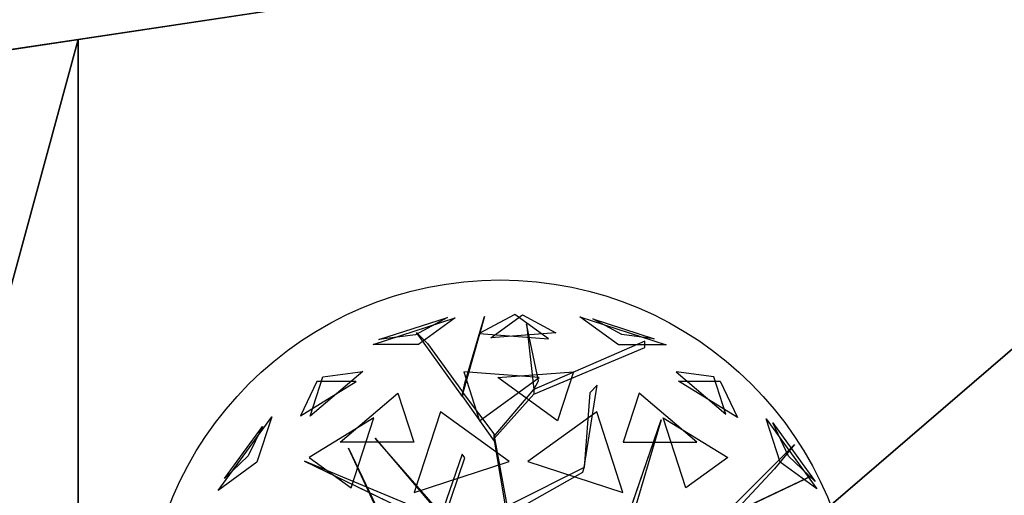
# Model space of a CAD drawing. Extents: x 22936 to 50368, y -4877 to 31080.
# Tile 227 of 256: x 43575 to 44095, y 5838 to 6089. Entities that reach past the tile are written whole.
import ezdxf

# ---------------------------------------------------------------- set-up
doc = ezdxf.new("R2010")
doc.units = 0
doc.layers.get('0').update_dxf_attribs({"linetype": 'CONTINUOUS'})
for name, color, linetype in [('00_TRACE_ARBRE', 3, 'CONTINUOUS'), ('00_TRACE_RDC', 241, 'CONTINUOUS'), ('01_GROS_OEUVRE', 251, 'CONTINUOUS'), ('08_AMENAGEMENTS_EXTERIEURS', 253, 'CONTINUOUS'), ('09_VEGETATION', 134, 'CONTINUOUS')]:
    doc.layers.add(name, color=color, linetype=linetype)

# ---------------------------------------------------------------- blocks, each defined once
blk = doc.blocks.new('TREE_GEOMETRIC_ROUND')
at = {"color": 7}
for p, q in [((-85.8, 1715.6, 3023), (-202.9, 1305.5, 3253.2)), ((-190.4, 1364.1, 3253.2), (-85.8, 1715.6, 3023)), ((73.1, 1727.2, 3565.9), (-113.8, 1626.2, 3265.8)), ((-53.5, 1603.3, 4661.7), (113.7, 1724.9, 4337.8)), ((250.8, 1598.1, 3199.5), (73.1, 1727.2, 3565.9)), ((113.7, 1724.9, 4337.8), (289.6, 1629.8, 4599.3)), ((-673.9, 1568, 4186.4), (-241.2, 1708.6, 4186.4)), ((-643.6, 1593.8, 3733.7), (-280.9, 1711.6, 3733.7)), ((-280.9, 1711.6, 3733.7), (-451.4, 1619.5, 3459.9)), ((-241.2, 1708.6, 4186.4), (-434.7, 1568, 4561.2)), ((136, 1677.9, 3577.5), (173.7, 1330.6, 3577.5)), ((198.8, 1376.7, 3650.7), (136, 1677.9, 3577.5)), ((620.5, 1566.6, 3316.1), (416.4, 1714.8, 3736.8)), ((416.4, 1714.8, 3736.8), (872.7, 1566.6, 3736.8)), ((638.1, 1620.9, 4415.9), (486, 1703.1, 4189.8)), ((486, 1703.1, 4189.8), (809.5, 1598, 4189.8)), ((-451.4, 1619.5, 3459.9), (-643.6, 1593.8, 3733.7)), ((-445.6, 1631.9, 3284.6), (-387.1, 1573.3, 3300.2)), ((-202.9, 1293, 3242.7), (-445.6, 1631.9, 3284.6)), ((-113.8, 1626.2, 3265.8), (250.8, 1598.1, 3199.5)), ((289.6, 1629.8, 4599.3), (-53.5, 1603.3, 4661.7)), ((809.5, 1598, 4189.8), (638.1, 1620.9, 4415.9)), ((-434.7, 1568, 4561.2), (-673.9, 1568, 4186.4)), ((-387.1, 1573.3, 3300.2), (-202.9, 1318.1, 3300.2)), ((759.5, 1585.9, 4205.1), (173.7, 1330.6, 3577.5)), ((872.7, 1566.6, 3736.8), (620.5, 1566.6, 3316.1)), ((759.5, 1552.4, 4205.1), (759.5, 1585.9, 4205.1)), ((173.7, 1305.5, 3608.8), (759.5, 1552.4, 4205.1)), ((-728.6, 1426.5, 3265.8), (-1007, 1189.4, 3199.5)), ((-939.1, 1398.3, 3565.9), (-728.6, 1426.5, 3265.8)), ((-196.4, 1424.5, 2902.3), (-112.1, 1165, 2577.8)), ((202.6, 1393.7, 2829.7), (-196.4, 1424.5, 2902.3)), ((-16.4, 1393.7, 5031.1), (382.6, 1424.5, 4958.5)), ((382.6, 1424.5, 4958.5), (298.3, 1165, 5283)), ((925.3, 1423.3, 4599.3), (1187.4, 1200.2, 4661.7)), ((1123.5, 1396.8, 4337.8), (925.3, 1423.3, 4599.3)), ((-1057.1, 1192.3, 4599.3), (-763.9, 1372.5, 4661.7)), ((-970.7, 1372.5, 4337.8), (-1057.1, 1192.3, 4599.3)), ((-1007, 1189.4, 3199.5), (-939.1, 1398.3, 3565.9)), ((-763.9, 1372.5, 4661.7), (-970.7, 1372.5, 4337.8)), ((-202.9, 1305.5, 3253.2), (-190.4, 1364.1, 3253.2)), ((-112.1, 1165, 2577.8), (202.6, 1393.7, 2829.7)), ((298.3, 1165, 5283), (-16.4, 1393.7, 5031.1)), ((173.7, 1330.6, 3577.5), (198.8, 1376.7, 3650.7)), ((440.3, 918.1, 4131.9), (508.8, 1353.2, 4822.3)), ((508.8, 1353.2, 4822.3), (469.9, 1312.8, 4644.5)), ((1249.6, 1183.3, 3265.8), (938.1, 1374.8, 3199.5)), ((938.1, 1374.8, 3199.5), (1157.7, 1374.8, 3565.9)), ((1187.4, 1200.2, 4661.7), (1123.5, 1396.8, 4337.8)), ((1157.7, 1374.8, 3565.9), (1249.6, 1183.3, 3265.8)), ((-847.9, 1052.3, 2829.7), (-543.2, 1311.8, 2902.3)), ((-543.2, 1311.8, 2902.3), (-458.8, 1052.3, 2577.8)), ((-35.6, 1096.3, 3315.9), (-202.9, 1318.1, 3300.2)), ((-202.9, 1318.1, 3300.2), (-202.9, 1293, 3242.7)), ((-35.6, 1083.8, 3300.2), (173.7, 1330.6, 3577.5)), ((173.7, 1305.5, 3608.8), (-35.6, 1071.2, 3326.4)), ((173.7, 1330.6, 3577.5), (173.7, 1305.5, 3608.8)), ((469.9, 1312.8, 4644.5), (440.3, 918.1, 4074.4)), ((729.4, 1311.8, 4958.5), (645, 1052.3, 5283)), ((1034.1, 1052.3, 5031.1), (729.4, 1311.8, 4958.5)), ((-202.9, 1293, 3242.7), (-35.6, 1058.6, 3242.7)), ((-319.5, 1213.2, 5178.3), (-458, 787, 5468.4)), ((43.2, 949.8, 5468.4), (-319.5, 1213.2, 5178.3)), ((505.7, 1213.2, 2682.5), (143.1, 949.8, 2392.4)), ((644.2, 787, 2392.4), (505.7, 1213.2, 2682.5)), ((-1491.6, 798.4, 3736.8), (-1209.6, 1186.5, 3736.8)), ((-1209.6, 1186.5, 3736.8), (-1287.6, 946.6, 3316.1)), ((-670.7, 1181.1, 5031.1), (-1011.6, 971.5, 4958.5)), ((-790.9, 811.1, 5283), (-670.7, 1181.1, 5031.1)), ((659.8, 629.4, 4074.4), (845.8, 1171, 4367.3)), ((845.8, 1171, 4367.3), (695.2, 658.9, 4126.7)), ((977.1, 811.1, 2577.8), (856.9, 1181.1, 2829.7)), ((856.9, 1181.1, 2829.7), (1197.9, 971.5, 2902.3)), ((1475, 947.5, 4561.2), (1401.1, 1175, 4186.4)), ((1401.1, 1175, 4186.4), (1668.5, 806.9, 4186.4)), ((1518.7, 979.3, 3459.9), (1435, 1154.1, 3733.7)), ((1435, 1154.1, 3733.7), (1659.1, 845.6, 3733.7)), ((-1458.9, 861, 4189.8), (-1259, 1136.1, 4189.8)), ((-1259, 1136.1, 4189.8), (-1333.8, 980.2, 4415.9)), ((-35.6, 1058.6, 3242.7), (-35.6, 1096.3, 3315.9)), ((-458.8, 1052.3, 2577.8), (-847.9, 1052.3, 2829.7)), ((-664.3, 1074, 5052.5), (-43.9, 347.3, 3886.1)), ((-664.3, 1074, 5042), (-664.3, 1074, 5052.5)), ((-43.9, 368.2, 3797.1), (-664.3, 1074, 5042)), ((-35.6, 1071.2, 3326.4), (-35.6, 1083.8, 3300.2)), ((-35.6, 1083.8, 3300.2), (43.9, 648.6, 2772)), ((43.9, 602.6, 2829.5), (-35.6, 1071.2, 3326.4)), ((645, 1052.3, 5283), (1034.1, 1052.3, 5031.1)), ((1157, 647.6, 3462.4), (1550.3, 1040.4, 3357.8)), ((1550.3, 1040.4, 3357.8), (1444.2, 912, 3431)), ((-804.6, 1020.4, 3023), (-546, 478.3, 3253.2)), ((-575, 530.8, 3253.2), (-804.6, 1020.4, 3023)), ((-204.6, 990.2, 4205.1), (-334, 613, 3577.5)), ((-191.1, 969.2, 4205.1), (-204.6, 990.2, 4205.1)), ((-1287.6, 946.6, 3316.1), (-1491.6, 798.4, 3736.8)), ((-1333.8, 980.2, 4415.9), (-1458.9, 861, 4189.8)), ((-345.2, 664.2, 3650.7), (-1035.9, 952.1, 3577.5)), ((-1035.9, 952.1, 3577.5), (-334, 613, 3577.5)), ((-1011.6, 971.5, 4958.5), (-790.9, 811.1, 5283)), ((-458, 787, 5468.4), (43.2, 949.8, 5468.4)), ((-317.6, 594, 3608.8), (-191.1, 969.2, 4205.1)), ((143.1, 949.8, 2392.4), (644.2, 787, 2392.4)), ((1197.9, 971.5, 2902.3), (977.1, 811.1, 2577.8)), ((1668.5, 806.9, 4186.4), (1475, 947.5, 4561.2)), ((1659.1, 845.6, 3733.7), (1518.7, 979.3, 3459.9)), ((43.9, 673.7, 2892.3), (432.8, 894.1, 4074.4)), ((440.3, 918.1, 4074.4), (61.4, 729.6, 2965.5)), ((432.8, 894.1, 4074.4), (440.3, 918.1, 4074.4)), ((440.3, 918.1, 4074.4), (440.3, 918.1, 4131.9)), ((1444.2, 912, 3431), (1228.9, 681.4, 3488.5)), ((504.8, 335.9, 3415.3), (1641.7, 875.3, 3593.2)), ((1641.7, 875.3, 3593.2), (504.8, 335.9, 3357.8))]:
    blk.add_line(p, q, dxfattribs=at)
mesh = blk.add_polyface(dxfattribs=at)
corners = [(-85.8, 1715.6, 3023), (-202.9, 1305.5, 3253.2), (-190.4, 1364.1, 3253.2)]
mesh.append_faces([[corners[k] for k in face] for face in [(0, 1, 2)]], dxfattribs={"color": 7})
mesh = blk.add_polyface(dxfattribs=at)
corners = [(73.1, 1727.2, 3565.9), (-113.8, 1626.2, 3265.8), (250.8, 1598.1, 3199.5)]
mesh.append_faces([[corners[k] for k in face] for face in [(0, 1, 2)]], dxfattribs={"color": 7})
mesh = blk.add_polyface(dxfattribs=at)
corners = [(-53.5, 1603.3, 4661.7), (113.7, 1724.9, 4337.8), (289.6, 1629.8, 4599.3)]
mesh.append_faces([[corners[k] for k in face] for face in [(0, 1, 2)]], dxfattribs={"color": 7})
mesh = blk.add_polyface(dxfattribs=at)
corners = [(-434.7, 1568, 4561.2), (-673.9, 1568, 4186.4), (-241.2, 1708.6, 4186.4)]
mesh.append_faces([[corners[k] for k in face] for face in [(0, 1, 2)]], dxfattribs={"color": 7})
mesh = blk.add_polyface(dxfattribs=at)
corners = [(-280.9, 1711.6, 3733.7), (-451.4, 1619.5, 3459.9), (-643.6, 1593.8, 3733.7)]
mesh.append_faces([[corners[k] for k in face] for face in [(0, 1, 2)]], dxfattribs={"color": 7})
mesh = blk.add_polyface(dxfattribs=at)
corners = [(136, 1677.9, 3577.5), (173.7, 1330.6, 3577.5), (198.8, 1376.7, 3650.7)]
mesh.append_faces([[corners[k] for k in face] for face in [(0, 1, 2)]], dxfattribs={"color": 7})
mesh = blk.add_polyface(dxfattribs=at)
corners = [(872.7, 1566.6, 3736.8), (620.5, 1566.6, 3316.1), (416.4, 1714.8, 3736.8)]
mesh.append_faces([[corners[k] for k in face] for face in [(0, 1, 2)]], dxfattribs={"color": 7})
mesh = blk.add_polyface(dxfattribs=at)
corners = [(638.1, 1620.9, 4415.9), (486, 1703.1, 4189.8), (809.5, 1598, 4189.8)]
mesh.append_faces([[corners[k] for k in face] for face in [(0, 1, 2)]], dxfattribs={"color": 7})
mesh = blk.add_polyface(dxfattribs=at)
corners = [(-939.1, 1398.3, 3565.9), (-728.6, 1426.5, 3265.8), (-1007, 1189.4, 3199.5)]
mesh.append_faces([[corners[k] for k in face] for face in [(0, 1, 2)]], dxfattribs={"color": 7})
mesh = blk.add_polyface(dxfattribs=at)
corners = [(-196.4, 1424.5, 2902.3), (-112.1, 1165, 2577.8), (202.6, 1393.7, 2829.7)]
mesh.append_faces([[corners[k] for k in face] for face in [(0, 1, 2)]], dxfattribs={"color": 7})
mesh = blk.add_polyface(dxfattribs=at)
corners = [(298.3, 1165, 5283), (-16.4, 1393.7, 5031.1), (382.6, 1424.5, 4958.5)]
mesh.append_faces([[corners[k] for k in face] for face in [(0, 1, 2)]], dxfattribs={"color": 7})
mesh = blk.add_polyface(dxfattribs=at)
corners = [(1187.4, 1200.2, 4661.7), (1123.5, 1396.8, 4337.8), (925.3, 1423.3, 4599.3)]
mesh.append_faces([[corners[k] for k in face] for face in [(0, 1, 2)]], dxfattribs={"color": 7})
mesh = blk.add_polyface(dxfattribs=at)
corners = [(-763.9, 1372.5, 4661.7), (-970.7, 1372.5, 4337.8), (-1057.1, 1192.3, 4599.3)]
mesh.append_faces([[corners[k] for k in face] for face in [(0, 1, 2)]], dxfattribs={"color": 7})
mesh = blk.add_polyface(dxfattribs=at)
corners = [(1157.7, 1374.8, 3565.9), (1249.6, 1183.3, 3265.8), (938.1, 1374.8, 3199.5)]
mesh.append_faces([[corners[k] for k in face] for face in [(0, 1, 2)]], dxfattribs={"color": 7})
mesh = blk.add_polyface(dxfattribs=at)
corners = [(-543.2, 1311.8, 2902.3), (-458.8, 1052.3, 2577.8), (-847.9, 1052.3, 2829.7)]
mesh.append_faces([[corners[k] for k in face] for face in [(0, 1, 2)]], dxfattribs={"color": 7})
mesh = blk.add_polyface(dxfattribs=at)
corners = [(645, 1052.3, 5283), (1034.1, 1052.3, 5031.1), (729.4, 1311.8, 4958.5)]
mesh.append_faces([[corners[k] for k in face] for face in [(0, 1, 2)]], dxfattribs={"color": 7})
mesh = blk.add_polyface(dxfattribs=at)
corners = [(43.2, 949.8, 5468.4), (-319.5, 1213.2, 5178.3), (-458, 787, 5468.4)]
mesh.append_faces([[corners[k] for k in face] for face in [(0, 1, 2)]], dxfattribs={"color": 7})
mesh = blk.add_polyface(dxfattribs=at)
corners = [(644.2, 787, 2392.4), (505.7, 1213.2, 2682.5), (143.1, 949.8, 2392.4)]
mesh.append_faces([[corners[k] for k in face] for face in [(0, 1, 2)]], dxfattribs={"color": 7})
mesh = blk.add_polyface(dxfattribs=at)
corners = [(-1209.6, 1186.5, 3736.8), (-1287.6, 946.6, 3316.1), (-1491.6, 798.4, 3736.8)]
mesh.append_faces([[corners[k] for k in face] for face in [(0, 1, 2)]], dxfattribs={"color": 7})
mesh = blk.add_polyface(dxfattribs=at)
corners = [(-670.7, 1181.1, 5031.1), (-1011.6, 971.5, 4958.5), (-790.9, 811.1, 5283)]
mesh.append_faces([[corners[k] for k in face] for face in [(0, 1, 2)]], dxfattribs={"color": 7})
mesh = blk.add_polyface(dxfattribs=at)
corners = [(845.8, 1171, 4367.3), (695.2, 658.9, 4126.7), (659.8, 629.4, 4074.4)]
mesh.append_faces([[corners[k] for k in face] for face in [(0, 1, 2)]], dxfattribs={"color": 7})
mesh = blk.add_polyface(dxfattribs=at)
corners = [(1197.9, 971.5, 2902.3), (977.1, 811.1, 2577.8), (856.9, 1181.1, 2829.7)]
mesh.append_faces([[corners[k] for k in face] for face in [(0, 1, 2)]], dxfattribs={"color": 7})
mesh = blk.add_polyface(dxfattribs=at)
corners = [(1401.1, 1175, 4186.4), (1668.5, 806.9, 4186.4), (1475, 947.5, 4561.2)]
mesh.append_faces([[corners[k] for k in face] for face in [(0, 1, 2)]], dxfattribs={"color": 7})
mesh = blk.add_polyface(dxfattribs=at)
corners = [(1435, 1154.1, 3733.7), (1659.1, 845.6, 3733.7), (1518.7, 979.3, 3459.9)]
mesh.append_faces([[corners[k] for k in face] for face in [(0, 1, 2)]], dxfattribs={"color": 7})
mesh = blk.add_polyface(dxfattribs=at)
corners = [(-1259, 1136.1, 4189.8), (-1333.8, 980.2, 4415.9), (-1458.9, 861, 4189.8)]
mesh.append_faces([[corners[k] for k in face] for face in [(0, 1, 2)]], dxfattribs={"color": 7})
mesh = blk.add_polyface(dxfattribs=at)
corners = [(-804.6, 1020.4, 3023), (-546, 478.3, 3253.2), (-575, 530.8, 3253.2)]
mesh.append_faces([[corners[k] for k in face] for face in [(0, 1, 2)]], dxfattribs={"color": 7})
mesh = blk.add_polyface(dxfattribs=at)
corners = [(-345.2, 664.2, 3650.7), (-1035.9, 952.1, 3577.5), (-334, 613, 3577.5)]
mesh.append_faces([[corners[k] for k in face] for face in [(0, 1, 2)]], dxfattribs={"color": 7})
mesh = blk.add_polyface(dxfattribs=at)
corners = [(1641.7, 875.3, 3593.2), (504.8, 335.9, 3357.8), (504.8, 335.9, 3415.3)]
mesh.append_faces([[corners[k] for k in face] for face in [(0, 1, 2)]], dxfattribs={"color": 7})
blk = doc.blocks.new('ARBRE_SIMPLE')
for radius in [250, 17.5]:
    blk.add_circle((0, 0), radius)
blk = doc.blocks.new('GROUPER_1')
at = {"layer": '00_TRACE_ARBRE', "xscale": 0.75, "yscale": 0.75, "zscale": 0.75, "rotation": 10.53798942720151}
blk.add_blockref('ARBRE_SIMPLE', (2214.64, 6374.96), dxfattribs=at)
blk = doc.blocks.new('GROUPER_2')
at = {"layer": '00_TRACE_RDC'}
blk.add_blockref('GROUPER_1', (12098.99, 4265.72), dxfattribs=at)
blk = doc.blocks.new('GROUPER_15')
at = {"layer": '08_AMENAGEMENTS_EXTERIEURS'}
for p, q in [((1634.69, 4458.26), (1474.69, 4434.16)), ((1634.69, 3870.79), (1634.69, 4458.26))]:
    blk.add_line(p, q, dxfattribs=at)
mesh = blk.add_polyface(dxfattribs=at)
corners = [(1634.69, 4458.26), (1474.69, 3870.79), (1474.69, 4434.16), (1634.69, 3870.79)]
mesh.append_faces([[corners[k] for k in face] for face in [(0, 1, 2), (1, 0, 3)]], dxfattribs={"vtx0": -1})
blk = doc.blocks.new('GROUPER_102')
at = {"layer": '08_AMENAGEMENTS_EXTERIEURS'}
for p, q in [((2903.51, 712.11), (2075.87, 587.47)), ((2075.87, 587.47), (2075.87, 0))]:
    blk.add_line(p, q, dxfattribs=at)
mesh = blk.add_polyface(dxfattribs=at)
corners = [(2903.51, 712.11), (2075.87, 0), (2075.87, 587.47), (3042.48, 0), (3125.84, 489), (4882.18, 712.11), (4077.87, 489), (4882.18, 0), (4077.87, 0)]
mesh.append_faces([[corners[k] for k in face] for face in [(0, 1, 2), (6, 7, 8)]], dxfattribs={"vtx0": -1})
mesh.append_faces([[corners[k] for k in face] for face in [(1, 0, 3), (3, 0, 4), (4, 5, 6), (7, 6, 5)]], dxfattribs={"vtx0": -1, "vtx1": -1})
mesh.append_faces([[corners[k] for k in face] for face in [(4, 0, 5)]], dxfattribs={"vtx0": -1, "vtx2": -1})
blk = doc.blocks.new('GROUPER_122')
at = {"layer": '08_AMENAGEMENTS_EXTERIEURS'}
blk.add_line((2762.33, 1059.49), (164, 668.17), dxfattribs=at)
mesh = blk.add_polyface(dxfattribs=at)
corners = [(4865.77, 2632.41), (4440.58, 2433.55), (4420.06, 2562.46), (4529.79, 1059.49), (4741, 1059.49), (5029.79, 1059.49), (4894.7, 2450.68), (5779.35, 2591.51), (6882.55, 501.38), (5029.79, 501.38), (5988.63, 801.38), (6907.61, 801.38), (7602.54, 0), (6819.83, 133.42), (7715.66, 663.64), (3404.37, 2268.59), (164, 668.17), (0, 1757.09), (2762.33, 1059.49)]
mesh.append_faces([[corners[k] for k in face] for face in [(0, 1, 2), (5, 8, 9), (8, 12, 13), (12, 11, 14), (15, 16, 17)]], dxfattribs={"vtx0": -1})
mesh.append_faces([[corners[k] for k in face] for face in [(3, 0, 4), (4, 0, 5), (10, 5, 7), (16, 15, 18), (18, 15, 3)]], dxfattribs={"vtx0": -1, "vtx1": -1})
mesh.append_faces([[corners[k] for k in face] for face in [(1, 0, 3), (8, 5, 10), (12, 8, 11)]], dxfattribs={"vtx0": -1, "vtx1": -1, "vtx2": -1})
mesh.append_faces([[corners[k] for k in face] for face in [(5, 0, 6), (5, 6, 7), (8, 10, 11), (3, 15, 1)]], dxfattribs={"vtx0": -1, "vtx2": -1})
blk = doc.blocks.new('GROUPER_6')
at = {"layer": '01_GROS_OEUVRE'}
mesh = blk.add_polyface(dxfattribs=at)
corners = [(2199.54, 1580.39), (1222.93, 1560.39), (1222.93, 1580.39), (1286.13, 353.81), (1467.93, 353.81), (1467.93, 333.81), (1587.93, 353.81), (2284.7, 353.81), (2282.89, 2069.39), (2448.93, 2069.39), (2284.7, 333.81), (2340.52, 333.81), (2365.4, 447.96), (2432.74, 467.96), (2596.74, 467.96), (3234.93, 2069.39), (2596.74, 447.96), (2622.93, 447.96), (2622.93, 333.81), (2657.93, 353.81), (2657.93, 333.81), (2969.93, 930.81), (2877.93, 353.81), (3234.93, 1580.39), (3366.84, 930.81), (3828.02, 1580.39), (3808.02, 1040.81), (3828.02, 1035.81), (3808.02, 1035.81), (3828.02, 785.81), (3808.02, 780.81), (3808.02, 785.81), (3828.02, 333.81), (2877.93, 333.81), (2969.93, 780.81), (2432.74, 447.96), (1587.93, 333.81), (983.77, 1545.88), (880.44, 353.81), (777.17, 333.81), (1062.24, 353.81), (987.09, 1565.39), (989.65, 1580.39), (1113.93, 1580.39), (1062.24, 333.81), (1113.93, 1560.39), (1286.13, 333.81), (880.44, 333.81)]
mesh.append_faces([[corners[k] for k in face] for face in [(0, 1, 2), (18, 19, 20), (29, 30, 31), (22, 32, 33)]], dxfattribs={"vtx0": -1})
mesh.append_faces([[corners[k] for k in face] for face in [(3, 0, 4), (4, 0, 5), (6, 0, 7), (7, 9, 10), (10, 9, 11), (11, 9, 12), (13, 9, 14), (14, 15, 16), (16, 15, 17), (17, 15, 18), (19, 21, 22), (24, 25, 26), (34, 22, 21), (32, 30, 29), (37, 38, 39), (38, 37, 40), (40, 43, 44), (44, 45, 46), (46, 1, 3)]], dxfattribs={"vtx0": -1, "vtx1": -1})
mesh.append_faces([[corners[k] for k in face] for face in [(1, 0, 3), (5, 0, 6), (12, 9, 13), (18, 15, 19), (19, 15, 21), (32, 22, 34)]], dxfattribs={"vtx0": -1, "vtx1": -1, "vtx2": -1})
mesh.append_faces([[corners[k] for k in face] for face in [(7, 0, 8), (7, 8, 9), (14, 9, 15), (21, 15, 23), (23, 24, 21), (24, 23, 25), (26, 25, 27), (32, 34, 30), (40, 37, 41), (40, 41, 42), (40, 42, 43), (44, 43, 45), (46, 45, 1)]], dxfattribs={"vtx0": -1, "vtx2": -1})
mesh.append_faces([[corners[k] for k in face] for face in [(35, 12, 13), (36, 5, 6), (47, 39, 38)]], dxfattribs={"vtx1": -1})
mesh.append_faces([[corners[k] for k in face] for face in [(27, 28, 26)]], dxfattribs={"vtx2": -1})

msp = doc.modelspace()

# ---------------------------------------------------------------- block references
at = {"layer": '00_TRACE_RDC'}
msp.add_blockref('GROUPER_2', (29515.15, -4876.93), dxfattribs=at)
at = {"layer": '01_GROS_OEUVRE', "color": 251}
msp.add_blockref('GROUPER_6', (42373.17, 3910.33), dxfattribs=at)
at = {"layer": '08_AMENAGEMENTS_EXTERIEURS', "color": 9}
msp.add_blockref('GROUPER_122', (41671.41, 5143.34), dxfattribs=at)
at = {"layer": '08_AMENAGEMENTS_EXTERIEURS', "color": 54}
msp.add_blockref('GROUPER_102', (41530.23, 5490.71), dxfattribs=at)
at = {"layer": '08_AMENAGEMENTS_EXTERIEURS', "color": 254}
msp.add_blockref('GROUPER_15', (41971.41, 1619.93), dxfattribs=at)
at = {"layer": '09_VEGETATION', "xscale": 0.1, "yscale": 0.1, "zscale": 0.1}
msp.add_blockref('TREE_GEOMETRIC_ROUND', (43829.19, 5760.36), dxfattribs=at)

doc.saveas('drawing.dxf')
